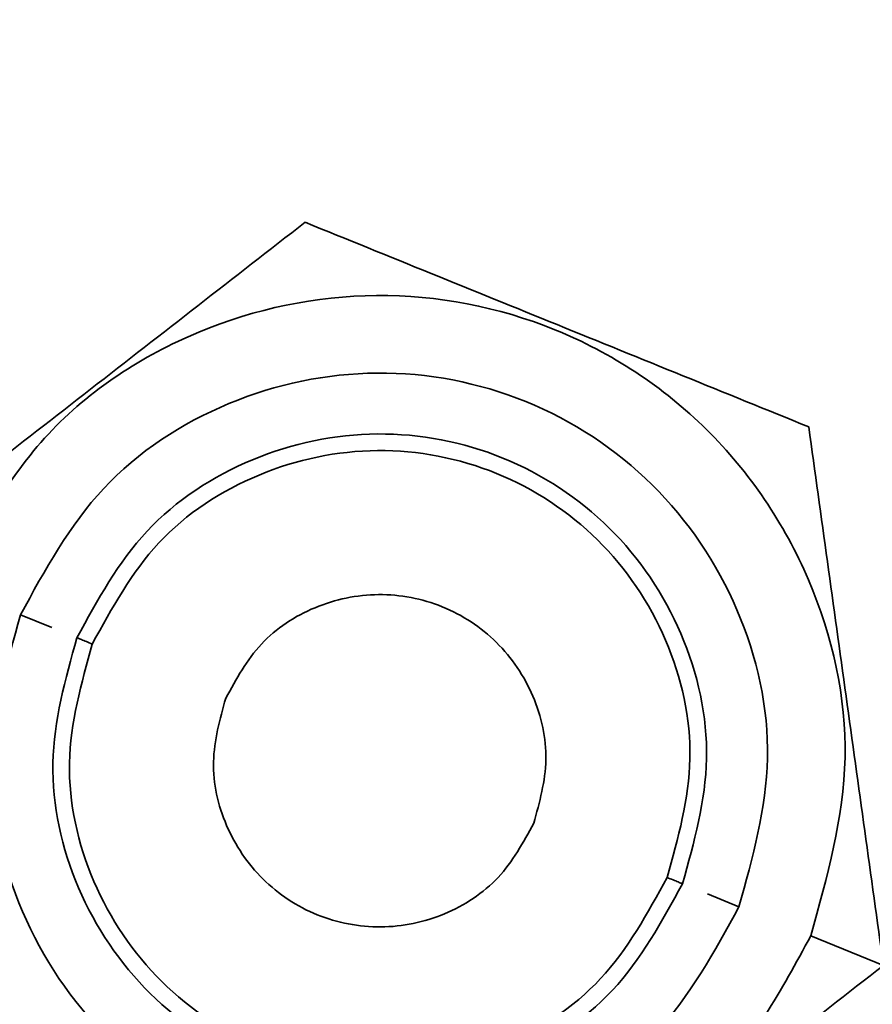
# Model space of a CAD drawing. Header units: millimetres. Extents: x 0 to 297, y 0 to 210.
# Tile 42 of 61: x 249.531 to 250.301, y 125.781 to 126.67. Entities that reach past the tile are written whole.
import ezdxf

# ---------------------------------------------------------------- set-up
doc = ezdxf.new("R2010")
doc.units = ezdxf.units.MM
doc.layers.add('尺寸线', color=6, linetype='Continuous')
doc.styles.add('SLDTEXTSTYLE1', font='TXT', dxfattribs={"width": 0.7})
doc.dimstyles.new('SLDDIMSTYLE5', dxfattribs={"dimtxt": 3.5, "dimasz": 2, "dimexe": 0, "dimexo": 0.0625, "dimgap": 0.875, "dimtad": 0, "dimtih": 1, "dimtoh": 1, "dimlfac": 20, "dimrnd": 1e-09, "dimzin": 12, "dimdsep": 46, "dimtxsty": 'SLDTEXTSTYLE1', "dimsah": 1, "dimcen": 0, "dimadec": 0, "dimazin": 3, "dimtfac": 1, "dimtmove": 0, "dimatfit": 3, "dimfxl": 1, "dimfrac": 2, "dimtolj": 1, "dimtzin": 12, "dimarcsym": 0})

# ---------------------------------------------------------------- blocks, each defined once
blk = doc.blocks.new('_D_17')
at = {"layer": '尺寸线', "transparency": 16777216}
for p, q in [((250.43901, 167.65042), (251.80134, 170.15232)), ((251.80134, 170.15232), (265.40599, 170.15232)), ((206.44314, 86.85213), (250.43901, 167.65042)), ((206.44314, 86.85213), (205.2476, 84.65653))]:
    blk.add_line(p, q, dxfattribs=at)
for points in [[(250.43901, 167.65042), (251.70283, 169.23953), (251.08806, 169.57428)], [(206.44314, 86.85213), (205.17932, 85.26302), (205.79409, 84.92827)]]:
    blk.add_solid(points, dxfattribs=at)
at = {"layer": '尺寸线', "transparency": 16777216, "char_height": 3.5, "attachment_point": 1, "style": 'SLDTEXTSTYLE1'}
for s, insert in [('%%c', (253.38884, 174.66406)), ('1840', (257.25877, 174.66406))]:
    blk.add_mtext(s, dxfattribs=dict(at, insert=insert))
blk = doc.blocks.new('_D_18')
at = {"layer": '尺寸线', "transparency": 16777216}
for p, q in [((242.91464, 135.68209), (247.88926, 138.57979)), ((247.88926, 138.57979), (259.45711, 138.57979)), ((213.96752, 118.82047), (242.91464, 135.68209)), ((213.96752, 118.82047), (211.80728, 117.56214))]:
    blk.add_line(p, q, dxfattribs=at)
for points in [[(242.91464, 135.68209), (244.81899, 136.38632), (244.46666, 136.99118)], [(213.96752, 118.82047), (212.06316, 118.11624), (212.4155, 117.51137)]]:
    blk.add_solid(points, dxfattribs=at)
at = {"layer": '尺寸线', "transparency": 16777216, "char_height": 3.5, "attachment_point": 1, "style": 'SLDTEXTSTYLE1'}
for s, insert in [('%%c', (249.47676, 143.09153)), ('670', (253.34669, 143.09153))]:
    blk.add_mtext(s, dxfattribs=dict(at, insert=insert))

msp = doc.modelspace()

# ---------------------------------------------------------------- linework, layer by layer
at = {"color": 7, "linetype": 'Continuous', "lineweight": 35}
for p, q in [((249.5605086, 126.1214743), (249.5320896, 126.1330207)), ((250.1806064, 125.8695325), (250.1521875, 125.881079)), ((250.2454581, 125.8431837), (250.3110025, 125.8165535)), ((250.2454581, 125.8431837), (250.3110025, 125.8165535))]:
    msp.add_line(p, q, dxfattribs=at)
for points in [[(249.7889957, 126.4873805), (249.7244661, 126.4371664), (249.5953655, 126.3367063), (249.4662646, 126.236246), (249.4016936, 126.1859998)], [(250.2436502, 126.3026574), (250.1678987, 126.3334347), (250.0163474, 126.3950089), (249.8647957, 126.4565834), (249.7889957, 126.4873805)], [(250.3110025, 125.8165535), (250.2997807, 125.8975448), (250.2773299, 126.0595793), (250.2548792, 126.2216141), (250.2436502, 126.3026574)], [(249.9237003, 125.5151727), (249.98823, 125.5653868), (250.1173306, 125.665847), (250.2464315, 125.7663073), (250.3110025, 125.8165535)]]:
    msp.add_open_spline(points, degree=3, knots=[0, 0, 0, 0, 0.49984046, 1, 1, 1, 1], dxfattribs=at)
for points in [[(249.467238, 126.1593695), (249.4937784, 126.2079206), (249.5468594, 126.3050229), (249.689465, 126.3979869), (249.8532458, 126.4322745), (250.0185567, 126.4005168), (250.1591728, 126.3079784), (250.2526288, 126.1691772), (250.2899859, 126.0030955), (250.2603007, 125.8964876), (250.2454581, 125.8431837)], [(249.467238, 126.1593695), (249.4937784, 126.2079206), (249.5468594, 126.3050229), (249.689465, 126.3979869), (249.8532458, 126.4322745), (250.0185567, 126.4005168), (250.1591728, 126.3079784), (250.2526288, 126.1691772), (250.2899859, 126.0030955), (250.2603007, 125.8964876), (250.2454581, 125.8431837)], [(249.5320896, 126.1330207), (249.5542067, 126.17348), (249.5984408, 126.2543986), (249.7172789, 126.3318685), (249.8537629, 126.3604415), (249.9915219, 126.3339768), (250.108702, 126.2568614), (250.186582, 126.1411937), (250.2177129, 126.0027923), (250.1929752, 125.9139525), (250.1806064, 125.8695325)], [(249.5830445, 126.112318), (249.6016861, 126.1464194), (249.6389691, 126.2146223), (249.7391326, 126.2799184), (249.8541691, 126.3040013), (249.9702803, 126.2816953), (250.0690464, 126.2166981), (250.1346881, 126.1192068), (250.160927, 126.0025542), (250.1400767, 125.9276748), (250.1296515, 125.8902352)], [(249.5969413, 126.1066719), (249.614635, 126.1390393), (249.6500222, 126.2037742), (249.7450927, 126.2657502), (249.8542799, 126.2886086), (249.9644872, 126.2674367), (250.0582312, 126.2057445), (250.1205352, 126.1132103), (250.1454399, 126.0024892), (250.1256498, 125.9314173), (250.1157547, 125.8958814)], [(250.2454581, 125.8431837), (250.2189176, 125.7946326), (250.1658367, 125.6975303), (250.023231, 125.6045663), (249.8594502, 125.5702787), (249.6941393, 125.6020364), (249.5535233, 125.6945749), (249.4600673, 125.8333761), (249.4227102, 125.9994577), (249.4523954, 126.1060656), (249.467238, 126.1593695)], [(250.2454581, 125.8431837), (250.2189176, 125.7946326), (250.1658367, 125.6975303), (250.023231, 125.6045663), (249.8594502, 125.5702787), (249.6941393, 125.6020364), (249.5535233, 125.6945749), (249.4600673, 125.8333761), (249.4227102, 125.9994577), (249.4523954, 126.1060656), (249.467238, 126.1593695)], [(249.7173802, 126.0577384), (249.7268589, 126.0750781), (249.7458164, 126.1097574), (249.796747, 126.1429589), (249.8552401, 126.1552044), (249.9142797, 126.1438624), (249.9644997, 126.110813), (249.9978769, 126.0612411), (250.0112187, 126.0019262), (250.0006168, 125.963852), (249.9953159, 125.9448149)], [(250.1806064, 125.8695325), (250.1584894, 125.8290733), (250.1142553, 125.7481547), (249.9954172, 125.6706847), (249.8589332, 125.6421117), (249.7211741, 125.6685765), (249.603994, 125.7456918), (249.5261141, 125.8613595), (249.4949832, 125.9997609), (249.5197208, 126.0886008), (249.5320896, 126.1330207)], [(250.1296515, 125.8902352), (250.11101, 125.8561338), (250.073727, 125.787931), (249.9735635, 125.7226348), (249.858527, 125.6985519), (249.7424157, 125.7208579), (249.6436497, 125.7858551), (249.578008, 125.8833465), (249.5517691, 125.9999991), (249.5726194, 126.0748784), (249.5830445, 126.112318)], [(249.5969413, 126.1066719), (249.5951203, 126.1074117), (249.5914783, 126.1088914), (249.5868848, 126.1107578), (249.5836712, 126.1120634), (249.5832534, 126.1122332), (249.5830445, 126.112318)], [(250.1157547, 125.8958814), (250.0980611, 125.8635139), (250.0626738, 125.7987791), (249.9676034, 125.7368031), (249.8584162, 125.7139447), (249.7482089, 125.7351165), (249.6544648, 125.7968088), (249.5921609, 125.8893429), (249.5672561, 126.000064), (249.5870463, 126.0711359), (249.5969413, 126.1066719)], [(249.9953159, 125.9448149), (249.9858372, 125.9274752), (249.9668797, 125.8927958), (249.9159491, 125.8595944), (249.857456, 125.8473488), (249.7984164, 125.8586908), (249.7481963, 125.8917403), (249.7148192, 125.9413121), (249.7014774, 126.000627), (249.7120792, 126.0387012), (249.7173802, 126.0577384)], [(250.1296515, 125.8902352), (250.1294426, 125.8903201), (250.1290249, 125.8904898), (250.1258112, 125.8917955), (250.1212177, 125.8936618), (250.1175757, 125.8951415), (250.1157547, 125.8958814)]]:
    msp.add_open_spline(points, degree=3, dxfattribs=at)
at = {"layer": '尺寸线'}
msp.add_arc((228.4410759, 127.2512766), 46, 195, 165, dxfattribs=at)

# ---------------------------------------------------------------- dimensions: what is measured, and where the dimension line sits
for p1, p2, picture, middle in [((250.4390113, 167.6504206), (206.4431404, 86.8521326), '_D_17', (259.3974115, 172.6891303)), ((242.9146363, 135.682086), (213.9675154, 118.8204672), '_D_18', (254.4669355, 141.1165974))]:
    dim = msp.add_diameter_dim_2p(p1=p1, p2=p2, dimstyle='SLDDIMSTYLE5', dxfattribs=at)
    dim.commit()
    dim.dimension.update_dxf_attribs({"geometry": picture, "text_midpoint": middle, "dimtype": 163})

doc.saveas('drawing.dxf')
